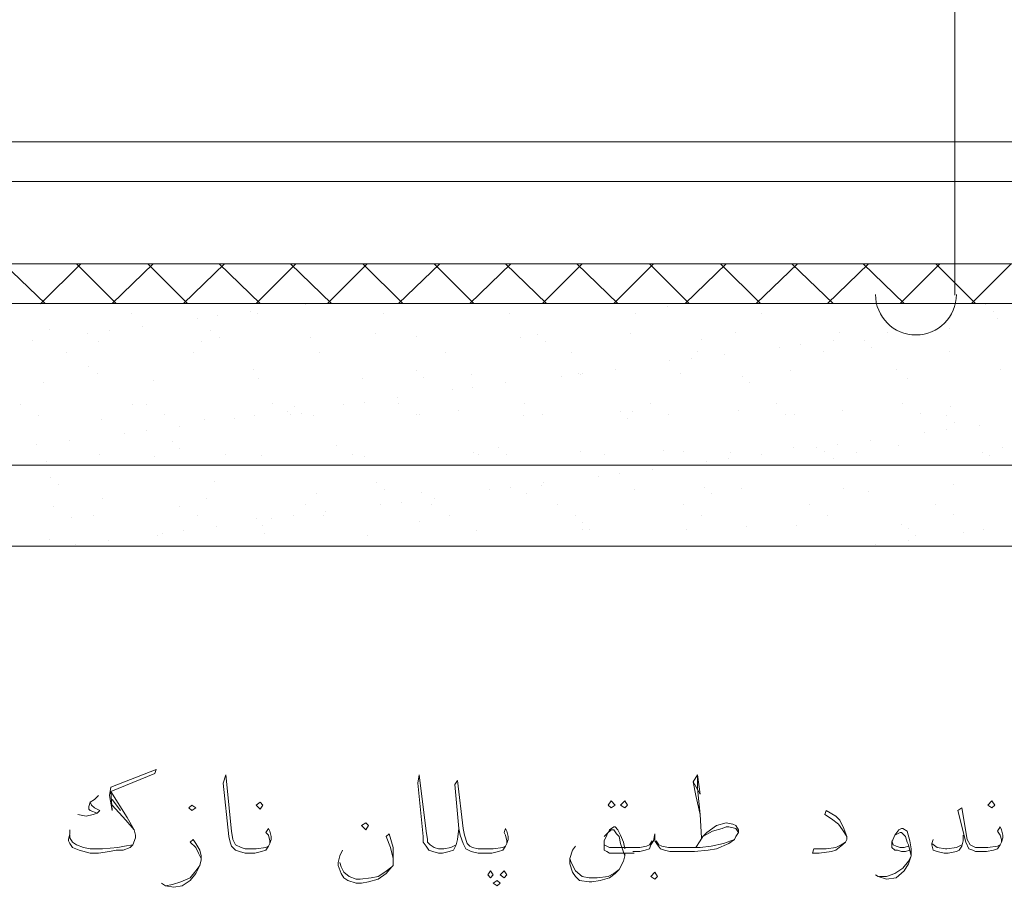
# Model space of a CAD drawing. Header units: metres. Extents: x 5.7 to 89.8, y 4 to 63.5.
# Tile 11 of 23: x 42.2 to 49.1, y 41.1 to 47.2. Entities that reach past the tile are written whole.
import ezdxf

# ---------------------------------------------------------------- set-up
doc = ezdxf.new("R2010")
doc.units = ezdxf.units.M
doc.header["$MEASUREMENT"] = 0
for name, color, linetype in [('PDF9_beem', 7, 'Continuous'), ('PDF9_hatch-borshi', 7, 'Continuous'), ('PDF9_textt', 7, 'Continuous')]:
    doc.layers.add(name, color=color, linetype=linetype)

msp = doc.modelspace()

# ---------------------------------------------------------------- linework, layer by layer
at = {"layer": 'PDF9_beem', "lineweight": 18}
for points in [[(48.477, 48.644), (48.766, 48.3647), (48.766, 45.2923)], [(22.8195, 46.371), (31.7091, 46.371), (48.766, 46.371), (57.0681, 46.371)], [(22.7232, 46.0917), (31.7091, 46.0917), (48.766, 46.0917), (57.1644, 46.0917)], [(22.8195, 45.5138), (57.0681, 45.5138)], [(22.8195, 45.2345), (57.0681, 45.2345)], [(22.8195, 44.0981), (57.0681, 44.0981)], [(22.8195, 43.5298), (57.0681, 43.5298)]]:
    msp.add_lwpolyline(points, dxfattribs=at)
msp.add_arc((48.4915, 45.2971), 0.2841, 180, 360, dxfattribs=at)
at = {"layer": 'PDF9_hatch-borshi', "lineweight": 18}
for points in [[(42.3709, 45.2345), (42.0819, 45.5138)], [(42.342, 45.2345), (42.6213, 45.5138)], [(42.8717, 45.2345), (42.5924, 45.5138)], [(42.8428, 45.2345), (43.1317, 45.5138)], [(43.3725, 45.2345), (43.0932, 45.5138)], [(43.3436, 45.2345), (43.6325, 45.5138)], [(43.883, 45.2345), (43.594, 45.5138)], [(43.8541, 45.2345), (44.1334, 45.5138)], [(44.3838, 45.2345), (44.0948, 45.5138)], [(44.3549, 45.2345), (44.6342, 45.5138)], [(44.8846, 45.2345), (44.6053, 45.5138)], [(44.8557, 45.2345), (45.1446, 45.5138)], [(45.3854, 45.2345), (45.1061, 45.5138)], [(45.3565, 45.2345), (45.6455, 45.5138)], [(45.8959, 45.2345), (45.6069, 45.5138)], [(45.867, 45.2345), (46.1463, 45.5138)], [(46.3967, 45.2345), (46.1078, 45.5138)], [(46.3678, 45.2345), (46.6471, 45.5138)], [(46.8975, 45.2345), (46.6182, 45.5138)], [(46.8686, 45.2345), (47.1576, 45.5138)], [(47.3983, 45.2345), (47.119, 45.5138)], [(47.3695, 45.2345), (47.6584, 45.5138)], [(47.9088, 45.2345), (47.6199, 45.5138)], [(47.8703, 45.2345), (48.1592, 45.5138)], [(48.4096, 45.2345), (48.1207, 45.5138)], [(48.3807, 45.2345), (48.66, 45.5138)], [(48.9104, 45.2345), (48.6311, 45.5138)], [(48.8816, 45.2345), (49.1609, 45.5138)], [(42.342, 45.2249), (42.342, 45.2249)], [(44.2008, 45.2249), (44.2008, 45.2249)], [(46.7434, 45.2153), (46.7434, 45.2153)], [(48.9779, 45.2249), (48.9779, 45.2249)], [(42.9776, 45.1671), (42.9776, 45.1671)], [(43.4399, 45.1286), (43.4399, 45.1286)], [(43.5844, 45.1479), (43.5844, 45.1479)], [(43.8155, 45.1767), (43.8155, 45.1767)], [(43.8637, 45.1671), (43.8637, 45.1671)], [(44.7498, 45.1671), (44.7498, 45.1671)], [(45.6358, 45.1671), (45.6358, 45.1671)], [(46.5219, 45.1671), (46.5219, 45.1671)], [(47.408, 45.1671), (47.408, 45.1671)], [(49.0356, 45.1767), (49.0356, 45.1767)], [(49.0645, 45.1286), (49.0645, 45.1286)], [(42.3998, 45.0515), (42.3998, 45.0515)], [(43.0547, 45.0708), (43.0547, 45.0708)], [(48.6793, 45.0804), (48.6793, 45.0804)], [(48.7275, 45.0612), (48.7275, 45.0612)], [(42.6694, 45.0226), (42.6694, 45.0226)], [(42.8235, 45.0419), (42.8235, 45.0419)], [(43.5362, 45.0419), (43.5362, 45.0419)], [(43.594, 44.9938), (43.594, 44.9938)], [(44.2393, 44.9938), (44.2393, 44.9938)], [(44.692, 45.0226), (44.692, 45.0226)], [(44.9809, 45.0034), (44.9809, 45.0034)], [(45.7129, 44.9938), (45.7129, 44.9938)], [(45.8285, 45.013), (45.8285, 45.013)], [(46.4834, 45.0226), (46.4834, 45.0226)], [(46.9842, 44.9841), (46.9842, 44.9841)], [(47.225, 45.0323), (47.225, 45.0323)], [(47.957, 45.0323), (47.957, 45.0323)], [(48.294, 45.0323), (48.294, 45.0323)], [(42.2842, 44.9745), (42.2842, 44.9745)], [(42.7465, 44.9649), (42.7465, 44.9649)], [(43.4688, 44.9649), (43.4688, 44.9649)], [(45.8862, 44.9649), (45.8862, 44.9649)], [(47.5332, 44.9263), (47.5332, 44.9263)], [(47.6777, 44.9456), (47.6777, 44.9456)], [(47.9088, 44.9745), (47.9088, 44.9745)], [(48.1303, 44.9745), (48.1303, 44.9745)], [(48.1785, 44.9263), (48.1785, 44.9263)], [(42.525, 44.8878), (42.525, 44.8878)], [(43.411, 44.8878), (43.411, 44.8878)], [(44.2971, 44.8878), (44.2971, 44.8878)], [(45.1832, 44.8878), (45.1832, 44.8878)], [(46.0692, 44.8878), (46.0692, 44.8878)], [(46.9168, 44.8493), (46.9168, 44.8493)], [(46.9553, 44.8974), (46.9553, 44.8974)], [(47.1479, 44.8782), (47.1479, 44.8782)], [(47.8414, 44.8974), (47.8414, 44.8974)], [(48.7275, 44.8974), (48.7275, 44.8974)], [(42.6791, 44.7915), (42.6791, 44.7915)], [(46.7627, 44.83), (46.7627, 44.83)], [(42.7368, 44.7433), (42.7368, 44.7433)], [(43.8348, 44.7722), (43.8348, 44.7722)], [(43.8733, 44.7048), (43.8733, 44.7048)], [(44.6053, 44.7048), (44.6053, 44.7048)], [(44.9809, 44.7626), (44.9809, 44.7626)], [(45.0291, 44.7145), (45.0291, 44.7145)], [(45.3662, 44.7337), (45.3662, 44.7337)], [(46.0018, 44.7241), (46.0018, 44.7241)], [(46.1174, 44.7433), (46.1174, 44.7433)], [(46.1367, 44.7337), (46.1367, 44.7337)], [(46.1463, 44.7433), (46.1463, 44.7433)], [(46.3774, 44.7722), (46.3774, 44.7722)], [(46.8397, 44.7433), (46.8397, 44.7433)], [(47.2731, 44.7241), (47.2731, 44.7241)], [(47.6102, 44.7626), (47.6102, 44.7626)], [(48.3518, 44.7722), (48.3518, 44.7722)], [(48.4289, 44.7048), (48.4289, 44.7048)], [(49.0838, 44.7722), (49.0838, 44.7722)], [(42.3612, 44.6759), (42.3612, 44.6759)], [(43.1317, 44.6952), (43.1317, 44.6952)], [(45.3758, 44.647), (45.3758, 44.647)], [(45.6069, 44.6759), (45.6069, 44.6759)], [(47.3213, 44.6759), (47.3213, 44.6759)], [(44.8461, 44.57), (44.8461, 44.57)], [(45.2313, 44.6278), (45.2313, 44.6278)], [(42.1975, 44.5218), (42.1975, 44.5218)], [(42.9873, 44.5218), (42.9873, 44.5218)], [(43.0836, 44.5218), (43.0836, 44.5218)], [(43.9696, 44.5315), (43.9696, 44.5315)], [(44.1237, 44.5122), (44.1237, 44.5122)], [(44.4705, 44.5218), (44.4705, 44.5218)], [(44.6149, 44.5411), (44.6149, 44.5411)], [(44.8557, 44.5315), (44.8557, 44.5315)], [(45.7418, 44.5315), (45.7418, 44.5315)], [(46.6278, 44.5315), (46.6278, 44.5315)], [(47.5139, 44.5315), (47.5139, 44.5315)], [(48.4, 44.5315), (48.4, 44.5315)], [(48.7371, 44.5122), (48.7371, 44.5122)], [(42.3227, 44.4448), (42.3227, 44.4448)], [(43.2088, 44.4544), (43.2088, 44.4544)], [(43.8444, 44.4448), (43.8444, 44.4448)], [(44.0756, 44.4737), (44.0756, 44.4737)], [(44.0948, 44.4544), (44.0948, 44.4544)], [(44.1719, 44.464), (44.1719, 44.464)], [(44.2586, 44.4448), (44.2586, 44.4448)], [(44.9809, 44.4544), (44.9809, 44.4544)], [(45.0002, 44.4544), (45.0002, 44.4544)], [(45.2795, 44.4833), (45.2795, 44.4833)], [(45.7321, 44.4448), (45.7321, 44.4448)], [(45.867, 44.4544), (45.867, 44.4544)], [(46.416, 44.4737), (46.416, 44.4737)], [(46.5026, 44.4737), (46.5026, 44.4737)], [(46.7531, 44.4544), (46.7531, 44.4544)], [(47.2442, 44.4833), (47.2442, 44.4833)], [(47.5717, 44.4544), (47.5717, 44.4544)], [(47.6391, 44.4544), (47.6391, 44.4544)], [(47.9762, 44.4833), (47.9762, 44.4833)], [(48.5252, 44.464), (48.5252, 44.464)], [(48.7082, 44.4448), (48.7082, 44.4448)], [(42.7657, 44.4159), (42.7657, 44.4159)], [(43.3147, 44.3677), (43.3147, 44.3677)], [(43.4881, 44.4159), (43.4881, 44.4159)], [(43.7, 44.4255), (43.7, 44.4255)], [(46.4641, 44.4255), (46.4641, 44.4255)], [(48.766, 44.3966), (48.766, 44.3966)], [(48.9393, 44.3774), (48.9393, 44.3774)], [(42.9295, 44.3196), (42.9295, 44.3196)], [(43.0836, 44.3388), (43.0836, 44.3388)], [(48.5541, 44.3292), (48.5541, 44.3292)], [(48.7082, 44.3485), (48.7082, 44.3485)], [(42.3131, 44.2425), (42.3131, 44.2425)], [(42.5442, 44.2714), (42.5442, 44.2714)], [(43.2666, 44.2618), (43.2666, 44.2618)], [(44.4223, 44.2329), (44.4223, 44.2329)], [(45.5588, 44.2233), (45.5588, 44.2233)], [(47.6295, 44.2233), (47.6295, 44.2233)], [(47.7932, 44.2233), (47.7932, 44.2233)], [(47.9377, 44.2425), (47.9377, 44.2425)], [(48.1688, 44.2714), (48.1688, 44.2714)], [(48.3711, 44.2329), (48.3711, 44.2329)], [(49.1031, 44.2233), (49.1031, 44.2233)], [(42.7561, 44.1751), (42.7561, 44.1751)], [(43.1414, 44.1558), (43.1414, 44.1558)], [(43.3147, 44.2136), (43.3147, 44.2136)], [(43.6422, 44.1751), (43.6422, 44.1751)], [(43.8926, 44.1655), (43.8926, 44.1655)], [(44.5282, 44.1751), (44.5282, 44.1751)], [(44.6149, 44.1558), (44.6149, 44.1558)], [(45.3854, 44.1847), (45.3854, 44.1847)], [(45.4143, 44.1751), (45.4143, 44.1751)], [(45.6166, 44.1751), (45.6166, 44.1751)], [(46.1367, 44.1944), (46.1367, 44.1944)], [(46.3004, 44.1751), (46.3004, 44.1751)], [(46.7145, 44.204), (46.7145, 44.204)], [(46.859, 44.1944), (46.859, 44.1944)], [(47.1865, 44.1847), (47.1865, 44.1847)], [(47.408, 44.1751), (47.408, 44.1751)], [(47.851, 44.1944), (47.851, 44.1944)], [(48.0725, 44.1847), (48.0725, 44.1847)], [(48.9586, 44.1847), (48.9586, 44.1847)], [(49.0068, 44.1655), (49.0068, 44.1655)], [(42.3805, 44.1269), (42.3805, 44.1269)], [(47.0227, 44.1269), (47.0227, 44.1269)], [(47.1768, 44.1462), (47.1768, 44.1462)], [(47.9088, 44.1462), (47.9088, 44.1462)], [(42.4094, 44.0114), (42.4094, 44.0114)], [(46.2619, 44.021), (46.2619, 44.021)], [(46.4063, 44.0403), (46.4063, 44.0403)], [(46.6375, 44.0692), (46.6375, 44.0692)], [(42.4672, 43.9632), (42.4672, 43.9632)], [(43.5651, 43.9825), (43.5651, 43.9825)], [(44.7016, 43.9728), (44.7016, 43.9728)], [(45.6455, 43.944), (45.6455, 43.944)], [(45.8574, 43.9536), (45.8574, 43.9536)], [(45.8766, 43.9728), (45.8766, 43.9728)], [(47.0035, 43.944), (47.0035, 43.944)], [(48.7563, 43.9632), (48.7563, 43.9632)], [(44.2778, 43.8958), (44.2778, 43.8958)], [(44.7594, 43.9247), (44.7594, 43.9247)], [(45.0194, 43.9054), (45.0194, 43.9054)], [(45.4914, 43.9247), (45.4914, 43.9247)], [(45.7514, 43.8958), (45.7514, 43.8958)], [(46.5123, 43.9247), (46.5123, 43.9247)], [(47.0516, 43.8958), (47.0516, 43.8958)], [(47.2635, 43.9343), (47.2635, 43.9343)], [(47.9858, 43.9343), (47.9858, 43.9343)], [(48.1592, 43.9151), (48.1592, 43.9151)], [(42.4286, 43.8091), (42.4286, 43.8091)], [(42.7754, 43.8669), (42.7754, 43.8669)], [(43.3147, 43.8091), (43.3147, 43.8091)], [(43.5073, 43.8669), (43.5073, 43.8669)], [(44.2008, 43.8187), (44.2008, 43.8187)], [(44.7305, 43.8187), (44.7305, 43.8187)], [(44.875, 43.838), (44.875, 43.838)], [(45.0869, 43.8187), (45.0869, 43.8187)], [(45.1061, 43.8669), (45.1061, 43.8669)], [(45.9729, 43.8187), (45.9729, 43.8187)], [(46.859, 43.8187), (46.859, 43.8187)], [(47.7451, 43.8187), (47.7451, 43.8187)], [(48.6311, 43.8187), (48.6311, 43.8187)], [(42.708, 43.7417), (42.708, 43.7417)], [(43.4399, 43.7417), (43.4399, 43.7417)], [(44.1141, 43.7417), (44.1141, 43.7417)], [(44.326, 43.7417), (44.326, 43.7417)], [(44.3453, 43.7706), (44.3453, 43.7706)], [(45.2121, 43.7417), (45.2121, 43.7417)], [(46.0981, 43.7417), (46.0981, 43.7417)], [(46.9842, 43.7417), (46.9842, 43.7417)], [(47.8703, 43.7417), (47.8703, 43.7417)], [(48.7563, 43.7513), (48.7563, 43.7513)], [(42.5539, 43.7321), (42.5539, 43.7321)], [(43.8541, 43.7224), (43.8541, 43.7224)], [(43.9022, 43.6743), (43.9022, 43.6743)], [(43.96, 43.7224), (43.96, 43.7224)], [(45.0002, 43.7032), (45.0002, 43.7032)], [(46.1463, 43.6935), (46.1463, 43.6935)], [(47.6488, 43.6743), (47.6488, 43.6743)], [(48.3904, 43.6839), (48.3904, 43.6839)], [(43.1606, 43.6069), (43.1606, 43.6069)], [(43.1991, 43.6165), (43.1991, 43.6165)], [(43.3436, 43.6358), (43.3436, 43.6358)], [(43.5748, 43.6647), (43.5748, 43.6647)], [(43.9119, 43.6165), (43.9119, 43.6165)], [(44.6342, 43.6069), (44.6342, 43.6069)], [(45.4047, 43.6358), (45.4047, 43.6358)], [(46.1463, 43.6454), (46.1463, 43.6454)], [(46.1944, 43.6454), (46.1944, 43.6454)], [(46.8783, 43.6454), (46.8783, 43.6454)], [(47.302, 43.6647), (47.302, 43.6647)], [(48.4385, 43.655), (48.4385, 43.655)], [(48.4867, 43.6069), (48.4867, 43.6069)], [(48.8238, 43.6261), (48.8238, 43.6261)], [(48.9682, 43.6454), (48.9682, 43.6454)], [(42.3998, 43.578), (42.3998, 43.578)], [(42.5827, 43.5394), (42.5827, 43.5394)], [(42.8139, 43.5683), (42.8139, 43.5683)], [(48.2074, 43.5394), (48.2074, 43.5394)], [(48.4385, 43.5683), (48.4385, 43.5683)]]:
    msp.add_lwpolyline(points, dxfattribs=at)
at = {"layer": 'PDF9_textt', "lineweight": 20}
for points in [[(42.8332, 41.8058), (42.8428, 41.671), (42.8235, 41.7769), (42.8332, 41.8347), (43.151, 41.9599), (43.1414, 41.931), (42.8332, 41.8058), (42.9487, 41.6228), (42.9969, 41.5362), (43.0065, 41.4976), (43.0065, 41.4784), (42.9873, 41.4302), (42.968, 41.4109), (42.9198, 41.3917), (42.8717, 41.3917), (42.8235, 41.3821), (42.7465, 41.3724), (42.6887, 41.3724), (42.6116, 41.3917), (42.5635, 41.4109), (42.5442, 41.4398), (42.5346, 41.4591), (42.5346, 41.4687), (42.5442, 41.5073), (42.5442, 41.5362)], [(43.9504, 41.4398), (43.9504, 41.4591), (43.9407, 41.4976), (43.9215, 41.5169), (43.9407, 41.5458), (43.9504, 41.5265), (43.96, 41.488), (43.96, 41.4687), (43.9504, 41.4398), (43.9407, 41.4206), (43.9215, 41.3917), (43.8926, 41.3821), (43.8444, 41.3724), (43.7866, 41.3724), (43.777, 41.3724), (43.7385, 41.3821), (43.7096, 41.3917), (43.6807, 41.4206), (43.6711, 41.4495), (43.6614, 41.488), (43.6229, 41.8636), (43.6422, 41.9214), (43.6807, 41.5265), (43.6903, 41.4687), (43.7, 41.4495), (43.7096, 41.4302), (43.7481, 41.4109), (43.777, 41.4013), (43.7866, 41.4013), (43.8541, 41.4013), (43.9215, 41.4109), (43.9407, 41.4206)], [(45.2795, 41.5458), (45.2699, 41.4687), (45.2602, 41.4302), (45.241, 41.3917), (45.2121, 41.3821), (45.1639, 41.3724), (45.1446, 41.3724), (45.135, 41.3724), (45.0965, 41.3821), (45.0676, 41.3917), (45.0483, 41.4206), (45.0291, 41.4495), (45.0291, 41.488), (44.9905, 41.8636), (45.0002, 41.9214), (45.0483, 41.5265), (45.058, 41.4687), (45.058, 41.4495), (45.0772, 41.4302), (45.1061, 41.4109), (45.135, 41.4013), (45.1446, 41.4013), (45.1735, 41.4013), (45.2217, 41.4109), (45.241, 41.4206), (45.2602, 41.4302)], [(45.6166, 41.4398), (45.6166, 41.4591), (45.6069, 41.4976), (45.5973, 41.5169), (45.6069, 41.5458), (45.6166, 41.5265), (45.6262, 41.488), (45.6262, 41.4687), (45.6166, 41.4398), (45.6069, 41.4206), (45.5877, 41.3917), (45.5588, 41.3821), (45.5106, 41.3724), (45.4528, 41.3724), (45.4143, 41.3724), (45.3662, 41.3821), (45.3276, 41.4013), (45.3084, 41.4398), (45.2891, 41.4976), (45.2795, 41.5458), (45.2506, 41.854), (45.2699, 41.8829), (45.3084, 41.5458), (45.318, 41.4976), (45.3373, 41.4398), (45.3565, 41.4206), (45.3758, 41.4109), (45.4143, 41.4013), (45.4528, 41.4013), (45.5203, 41.4013), (45.5877, 41.4109), (45.6069, 41.4206)], [(46.9264, 41.8732), (46.9746, 41.7866), (46.9553, 41.9214), (46.9264, 41.8732), (46.9457, 41.7769), (46.9746, 41.6421), (46.9842, 41.4784)], [(46.9746, 41.6421), (46.9553, 41.8251), (46.9553, 41.9214)], [(42.7465, 41.7769), (42.7176, 41.748), (42.6887, 41.7288), (42.6791, 41.6999), (42.6791, 41.6806), (42.6887, 41.671), (42.7368, 41.6517), (42.708, 41.6421), (42.6598, 41.6325), (42.602, 41.6421)], [(42.6887, 41.7288), (42.6983, 41.7095), (42.7176, 41.6903), (42.7561, 41.671), (42.7368, 41.6517)], [(42.8428, 41.748), (42.9006, 41.671)], [(42.8428, 41.7095), (42.9391, 41.6036), (42.9969, 41.5362)], [(48.0051, 41.488), (47.9762, 41.5362), (47.9473, 41.5747), (47.8992, 41.6132), (47.851, 41.6421), (47.8606, 41.671), (47.9281, 41.6325), (47.957, 41.6036), (47.9858, 41.5458), (48.0051, 41.488), (48.0051, 41.4687), (47.9955, 41.4495), (47.9762, 41.4302), (47.9281, 41.3917), (47.8992, 41.3821), (47.8125, 41.3724), (47.7643, 41.3724), (47.774, 41.4013), (47.8606, 41.4013), (47.9281, 41.4109), (47.9666, 41.4302), (47.9955, 41.4495)], [(49.0934, 41.4495), (49.0934, 41.4687), (49.0838, 41.4976), (49.0645, 41.5265), (49.0838, 41.5554), (49.0934, 41.5362), (49.1031, 41.4976), (49.1031, 41.4784), (49.0934, 41.4495), (49.0838, 41.4302), (49.0645, 41.4013), (49.0356, 41.3917), (48.9875, 41.3821), (48.9297, 41.3821), (48.9104, 41.3821), (48.8912, 41.3917), (48.8623, 41.4013), (48.843, 41.4495), (48.7852, 41.671), (48.8141, 41.6903), (48.8527, 41.4687), (48.8719, 41.4302), (48.8912, 41.4206), (48.9104, 41.4109), (48.9297, 41.4109), (48.9971, 41.4109), (49.0645, 41.4206), (49.0838, 41.4302)], [(46.5123, 41.3724), (46.3389, 41.3724), (46.3197, 41.3821), (46.3004, 41.3917), (46.3004, 41.4013), (46.3004, 41.4109), (46.3004, 41.4591), (46.3197, 41.4976), (46.3389, 41.5362), (46.3678, 41.5554), (46.3774, 41.5554), (46.3967, 41.5362), (46.416, 41.4976), (46.4352, 41.4495), (46.4449, 41.4013)], [(46.3004, 41.488), (46.3197, 41.5073), (46.3485, 41.5362), (46.3678, 41.5362), (46.3871, 41.5073), (46.4063, 41.488), (46.416, 41.4398), (46.4449, 41.3532)], [(46.9457, 41.4109), (46.9746, 41.4591), (46.9938, 41.488), (47.0227, 41.5169), (47.0901, 41.565), (47.1576, 41.5843), (47.2057, 41.5747), (47.225, 41.565), (47.2442, 41.5362), (47.2442, 41.5169), (47.225, 41.488), (47.2154, 41.4687), (47.1768, 41.4398), (47.0901, 41.4013), (47.0324, 41.3917), (46.936, 41.3821), (46.8012, 41.3821), (46.7627, 41.3821), (46.7242, 41.3917), (46.6953, 41.4013), (46.676, 41.4302), (46.6567, 41.4591), (46.6567, 41.5073), (46.6471, 41.4591), (46.6278, 41.4302), (46.6182, 41.4013), (46.5893, 41.3917), (46.5508, 41.3821), (46.5026, 41.3821)], [(46.9938, 41.488), (47.0613, 41.5265), (47.1287, 41.5458), (47.1576, 41.5554), (47.1768, 41.5554), (47.225, 41.5458), (47.2442, 41.5169)], [(48.4481, 41.3917), (48.4193, 41.3821), (48.3904, 41.3821), (48.3615, 41.3917), (48.3422, 41.3917), (48.3229, 41.4109), (48.3229, 41.4302), (48.3229, 41.4495), (48.3422, 41.4976), (48.3711, 41.5362), (48.3904, 41.5458), (48.4, 41.5458), (48.4289, 41.5265), (48.4481, 41.4591), (48.4578, 41.4013), (48.4578, 41.3532), (48.4385, 41.2954), (48.4096, 41.2472), (48.3518, 41.1991), (48.2844, 41.1894), (48.2266, 41.2087), (48.2074, 41.2183)], [(42.9873, 41.4302), (42.9295, 41.4206), (42.8813, 41.4109), (42.7754, 41.4013), (42.6887, 41.4013), (42.6405, 41.4109), (42.5924, 41.4302), (42.5635, 41.4495), (42.5442, 41.4784), (42.5442, 41.4976)], [(43.4688, 41.3339), (43.4496, 41.3724), (43.4303, 41.4109), (43.3918, 41.4495), (43.411, 41.4687), (43.4303, 41.4398), (43.4592, 41.3917), (43.4688, 41.3532), (43.4688, 41.3243), (43.4592, 41.2857), (43.4303, 41.228), (43.3918, 41.1798), (43.334, 41.1413), (43.2762, 41.1316), (43.2184, 41.1413), (43.1895, 41.1605)], [(44.8172, 41.3339), (44.7979, 41.4109), (44.769, 41.488), (44.7883, 41.5073), (44.8172, 41.4109), (44.8172, 41.3435), (44.8172, 41.3243), (44.8172, 41.2857), (44.8076, 41.2761), (44.769, 41.228), (44.7112, 41.1894), (44.6438, 41.1702), (44.5957, 41.1605), (44.5571, 41.1605), (44.4994, 41.1798), (44.4705, 41.1991), (44.4512, 41.228), (44.4319, 41.2857), (44.4319, 41.305), (44.4416, 41.3532), (44.4608, 41.3917)], [(46.6375, 41.4591), (46.6182, 41.4302), (46.599, 41.4206), (46.5508, 41.4109), (46.5026, 41.4109), (46.3389, 41.4109), (46.3197, 41.4206), (46.3004, 41.4302), (46.3004, 41.4495)], [(46.6664, 41.4591), (46.6856, 41.4302), (46.7049, 41.4206), (46.7531, 41.4109), (46.8012, 41.4109), (46.9746, 41.4109), (47.0516, 41.4206), (47.1383, 41.4398), (47.2154, 41.4687)], [(48.3422, 41.4976), (48.3615, 41.5073), (48.3807, 41.5169), (48.3904, 41.5169), (48.4193, 41.488), (48.4289, 41.4495), (48.4385, 41.4302), (48.4578, 41.3532), (48.4385, 41.3146), (48.4, 41.2665), (48.3422, 41.228), (48.2844, 41.2087), (48.2363, 41.2087)], [(48.4385, 41.4206), (48.4096, 41.4109), (48.3807, 41.4109), (48.3518, 41.4206), (48.3326, 41.4302), (48.3229, 41.4591)], [(48.8238, 41.4976), (48.8238, 41.4591), (48.8141, 41.4206), (48.7949, 41.3917), (48.7756, 41.3821), (48.7178, 41.3724), (48.6889, 41.3724), (48.6408, 41.3821), (48.6119, 41.3917), (48.6022, 41.4302), (48.6022, 41.4398), (48.6119, 41.4687)], [(46.4449, 41.3724), (46.4449, 41.3532), (46.4352, 41.3146), (46.4063, 41.2569), (46.3774, 41.228), (46.3389, 41.1991), (46.2715, 41.1798), (46.2137, 41.1702), (46.1944, 41.1702), (46.127, 41.1798), (46.0981, 41.2087), (46.0789, 41.2376), (46.0596, 41.2954), (46.0596, 41.3339), (46.0789, 41.3917), (46.0981, 41.4206)], [(48.6022, 41.4398), (48.6408, 41.4109), (48.6986, 41.4013), (48.7082, 41.4013), (48.7756, 41.4109), (48.7949, 41.4206), (48.8141, 41.4302)], [(46.4063, 41.2569), (46.3678, 41.228), (46.3293, 41.2087), (46.2522, 41.1991), (46.1944, 41.1991), (46.1463, 41.2087), (46.0981, 41.2472), (46.0692, 41.305), (46.0596, 41.3339)], [(43.2184, 41.1413), (43.2666, 41.1509), (43.3243, 41.1702), (43.3918, 41.1991), (43.4303, 41.2472), (43.4592, 41.2857)], [(44.4416, 41.305), (44.4512, 41.2761), (44.4705, 41.2376), (44.509, 41.2087), (44.5571, 41.1894), (44.586, 41.1894), (44.6631, 41.1991), (44.7112, 41.2087), (44.7594, 41.2376), (44.8076, 41.2761)]]:
    msp.add_lwpolyline(points, dxfattribs=at)
for points in [[(43.883, 41.6806), (43.9022, 41.7095), (43.883, 41.7288), (43.8541, 41.7095)], [(46.3485, 41.6903), (46.3774, 41.7095), (46.3485, 41.7384), (46.3293, 41.7095)], [(46.4449, 41.6903), (46.4641, 41.7095), (46.4449, 41.7384), (46.416, 41.7095)], [(49.026, 41.6903), (49.0453, 41.7095), (49.026, 41.7384), (48.9971, 41.7095)], [(43.4014, 41.671), (43.4303, 41.6903), (43.4014, 41.7095), (43.3821, 41.6903)], [(44.6246, 41.5843), (44.6438, 41.565), (44.6246, 41.5362), (44.5957, 41.565)], [(45.501, 41.2472), (45.5203, 41.2183), (45.501, 41.1991), (45.4817, 41.2183)], [(45.5973, 41.2472), (45.6166, 41.2183), (45.5973, 41.1991), (45.5684, 41.2183)], [(45.5492, 41.1798), (45.5684, 41.1605), (45.5492, 41.1413), (45.5203, 41.1605)], [(46.6567, 41.1894), (46.676, 41.2087), (46.6567, 41.2376), (46.6278, 41.2087)]]:
    msp.add_lwpolyline(points, close=True, dxfattribs=at)

doc.saveas('drawing.dxf')
